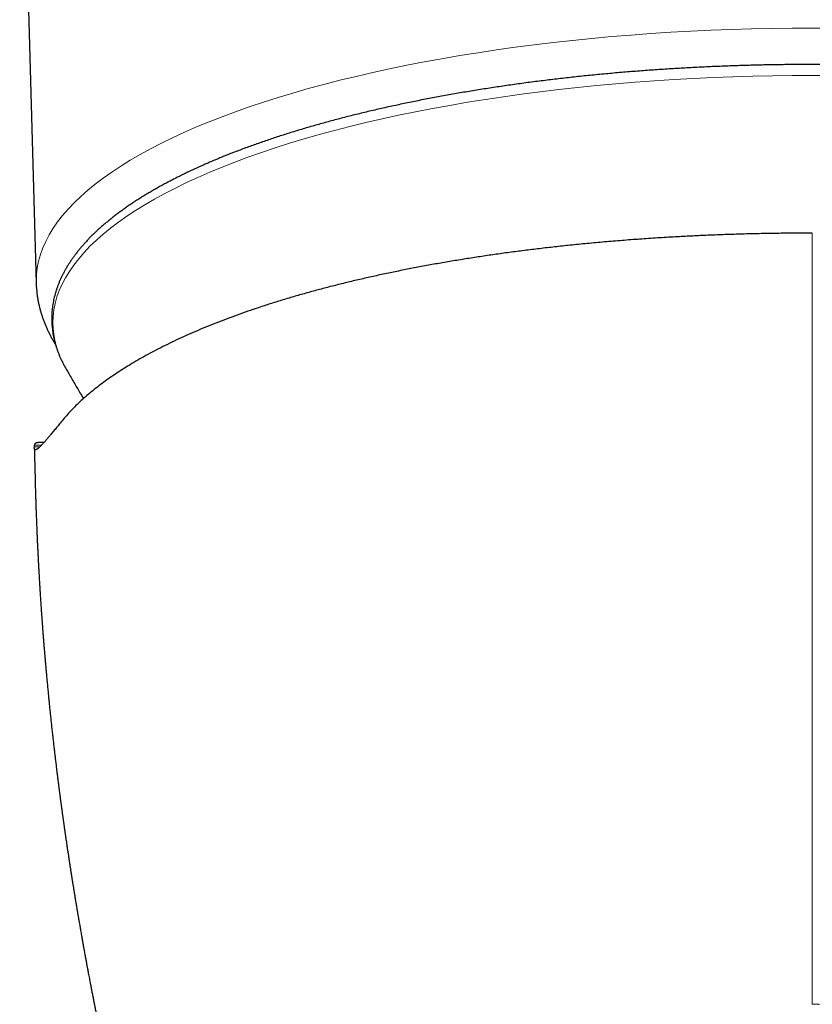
# Model space of a CAD drawing. Header units: millimetres. Extents: x 8 to 932, y 12 to 523.
# Tile 16 of 53: x 454 to 480, y 203 to 234. Entities that reach past the tile are written whole.
import ezdxf

# ---------------------------------------------------------------- set-up
doc = ezdxf.new("R2010")
doc.units = ezdxf.units.MM

msp = doc.modelspace()

# ---------------------------------------------------------------- linework, layer by layer
at = {"color": 7, "linetype": 'Continuous', "lineweight": 30}
for p, q in [((454.172, 244.649), (454.699, 225.611)), ((454.641, 220.382), (454.649, 220.435)), ((454.952, 220.528), (454.752, 220.528))]:
    msp.add_line(p, q, dxfattribs=at)
at = {"color": 252, "linetype": 'Continuous', "lineweight": 0}
for p, q in [((479.5, 226.756), (479.5, 227.21)), ((454.649, 220.435), (454.866, 220.435)), ((454.641, 220.382), (454.813, 220.382))]:
    msp.add_line(p, q, dxfattribs=at)
at = {"color": 252, "linetype": 'Continuous', "lineweight": 0, "flags": 128}
for points in [[(454.699, 225.61), (454.698, 225.684), (454.707, 225.895), (454.732, 226.106), (454.775, 226.317), (454.834, 226.528), (454.91, 226.738), (455.004, 226.947), (455.114, 227.155), (455.24, 227.363), (455.384, 227.569), (455.543, 227.774), (455.72, 227.977), (455.912, 228.179), (456.121, 228.379), (456.346, 228.577), (456.586, 228.774), (456.843, 228.968), (457.114, 229.16), (457.402, 229.35), (457.704, 229.537), (458.021, 229.721), (458.353, 229.903), (458.7, 230.082), (459.06, 230.257), (459.435, 230.43), (459.823, 230.599), (460.225, 230.765), (460.641, 230.928), (461.069, 231.087), (461.509, 231.242), (461.963, 231.393), (462.428, 231.541), (462.904, 231.684), (463.393, 231.824), (463.892, 231.959), (464.402, 232.09), (464.922, 232.216), (465.452, 232.338), (465.992, 232.456), (466.541, 232.569), (467.099, 232.677), (467.666, 232.78), (468.24, 232.878), (468.823, 232.972), (469.412, 233.06), (470.009, 233.144), (470.612, 233.222), (471.221, 233.295), (471.836, 233.363), (472.456, 233.426), (473.081, 233.483), (473.71, 233.535), (474.343, 233.582), (474.98, 233.623), (475.62, 233.659), (476.263, 233.689), (476.908, 233.714), (477.554, 233.733), (478.202, 233.747), (478.851, 233.756), (479.5, 233.758), (480.149, 233.756)], [(480.135, 232.245), (479.5, 232.248), (478.865, 232.245), (478.23, 232.237), (477.596, 232.224), (476.963, 232.205), (476.332, 232.18), (475.703, 232.151), (475.077, 232.116), (474.454, 232.075), (473.834, 232.03), (473.219, 231.979), (472.607, 231.923), (472, 231.861), (471.399, 231.795), (470.803, 231.723), (470.212, 231.647), (469.629, 231.565), (469.052, 231.478), (468.482, 231.387), (467.92, 231.29), (467.365, 231.189), (466.819, 231.084), (466.282, 230.973), (465.754, 230.858), (465.235, 230.739), (464.726, 230.615), (464.227, 230.487), (463.738, 230.355), (463.26, 230.218), (462.794, 230.078), (462.339, 229.934), (461.895, 229.786), (461.464, 229.634), (461.045, 229.478), (460.639, 229.319), (460.246, 229.157), (459.865, 228.991), (459.499, 228.822), (459.146, 228.65), (458.807, 228.475), (458.482, 228.297), (458.171, 228.117), (457.876, 227.934), (457.595, 227.748), (457.329, 227.56), (457.078, 227.37), (456.842, 227.178), (456.622, 226.984), (456.418, 226.788), (456.23, 226.591), (456.057, 226.392), (455.901, 226.191), (455.761, 225.989), (455.637, 225.787), (455.529, 225.583), (455.438, 225.378), (455.363, 225.173), (455.305, 224.967), (455.264, 224.76), (455.239, 224.553), (455.23, 224.347), (455.23, 224.347)]]:
    msp.add_lwpolyline(points, dxfattribs=at)
at = {"color": 7, "linetype": 'Continuous', "lineweight": 30, "flags": 128}
msp.add_lwpolyline([(455.62, 222.936), (455.637, 222.907), (455.637, 222.906)], dxfattribs=at)
at = {"color": 252, "linetype": 'Continuous', "lineweight": 0}
msp.add_arc((458.147, 224.394), 2.917, 180.9222, 209.9777, dxfattribs=at)
at = {"color": 7, "linetype": 'Continuous', "lineweight": 30}
for points, knots in [([(479.5, 232.594), (479.408, 232.594), (479.278, 232.594), (479.085, 232.593), (478.919, 232.592), (478.72, 232.59), (478.512, 232.588), (478.292, 232.585), (478.066, 232.581), (477.834, 232.576), (477.597, 232.57), (477.357, 232.563), (477.114, 232.556), (476.868, 232.548), (476.621, 232.538), (476.372, 232.528), (476.122, 232.517), (475.871, 232.505), (475.619, 232.492), (475.367, 232.478), (475.114, 232.464), (474.861, 232.448), (474.607, 232.431), (474.354, 232.414), (474.1, 232.395), (473.847, 232.376), (473.593, 232.355), (473.34, 232.334), (473.088, 232.312), (472.835, 232.289), (472.583, 232.265), (472.332, 232.24), (472.081, 232.214), (471.831, 232.187), (471.581, 232.159), (471.332, 232.13), (471.084, 232.101), (470.837, 232.07), (470.591, 232.039), (470.345, 232.007), (470.1, 231.973), (469.857, 231.939), (469.614, 231.904), (469.372, 231.868), (469.132, 231.832), (468.893, 231.794), (468.654, 231.755), (468.417, 231.716), (468.182, 231.676), (467.947, 231.635), (467.714, 231.593), (467.482, 231.55), (467.252, 231.506), (467.023, 231.462), (466.795, 231.416), (466.569, 231.37), (466.345, 231.323), (466.122, 231.275), (465.9, 231.227), (465.68, 231.177), (465.462, 231.127), (465.246, 231.076), (465.031, 231.024), (464.818, 230.972), (464.606, 230.918), (464.396, 230.864), (464.189, 230.809), (463.983, 230.753), (463.778, 230.697), (463.576, 230.64), (463.376, 230.582), (463.177, 230.523), (462.981, 230.464), (462.786, 230.403), (462.594, 230.343), (462.403, 230.281), (462.215, 230.219), (462.028, 230.156), (461.844, 230.092), (461.662, 230.028), (461.482, 229.963), (461.304, 229.897), (461.128, 229.831), (460.954, 229.764), (460.783, 229.696), (460.614, 229.628), (460.447, 229.559), (460.283, 229.489), (460.121, 229.419), (459.961, 229.349), (459.803, 229.277), (459.648, 229.205), (459.495, 229.133), (459.345, 229.059), (459.197, 228.986), (459.051, 228.911), (458.908, 228.836), (458.767, 228.761), (458.629, 228.685), (458.493, 228.608), (458.36, 228.531), (458.229, 228.454), (458.101, 228.375), (457.976, 228.297), (457.853, 228.217), (457.732, 228.138), (457.614, 228.057), (457.499, 227.976), (457.386, 227.895), (457.276, 227.813), (457.169, 227.731), (457.064, 227.648), (456.962, 227.565), (456.863, 227.481), (456.766, 227.397), (456.672, 227.312), (456.581, 227.227), (456.493, 227.142), (456.407, 227.056), (456.325, 226.969), (456.245, 226.882), (456.168, 226.795), (456.093, 226.707), (456.022, 226.619), (455.953, 226.531), (455.888, 226.442), (455.825, 226.353), (455.765, 226.263), (455.708, 226.173), (455.654, 226.083), (455.603, 225.993), (455.555, 225.902), (455.51, 225.811), (455.468, 225.72), (455.429, 225.628), (455.393, 225.537), (455.36, 225.445), (455.33, 225.352), (455.303, 225.26), (455.279, 225.168), (455.257, 225.075), (455.239, 224.982), (455.225, 224.889), (455.213, 224.796), (455.204, 224.702), (455.198, 224.609), (455.195, 224.515), (455.196, 224.421), (455.199, 224.327), (455.206, 224.233), (455.215, 224.138), (455.228, 224.044), (455.244, 223.949), (455.264, 223.854), (455.286, 223.759), (455.312, 223.664), (455.341, 223.569), (455.374, 223.474), (455.409, 223.379), (455.448, 223.284), (455.491, 223.188), (455.537, 223.093), (455.58, 223.01), (455.608, 222.958), (455.619, 222.938)], [0, 0, 0, 0, 0.006537, 0.009222, 0.013677, 0.018311, 0.023288, 0.028487, 0.03386, 0.039367, 0.044983, 0.050685, 0.056458, 0.062291, 0.068175, 0.074101, 0.080065, 0.086061, 0.092085, 0.098134, 0.104205, 0.110295, 0.116404, 0.122528, 0.128666, 0.134818, 0.140982, 0.147156, 0.15334, 0.159534, 0.165735, 0.171945, 0.178162, 0.184385, 0.190614, 0.196849, 0.20309, 0.209335, 0.215585, 0.22184, 0.228098, 0.23436, 0.240626, 0.246895, 0.253167, 0.259442, 0.26572, 0.272, 0.278283, 0.284568, 0.290855, 0.297144, 0.303435, 0.309728, 0.316023, 0.322319, 0.328617, 0.334916, 0.341216, 0.347518, 0.353821, 0.360125, 0.366431, 0.372737, 0.379044, 0.385352, 0.391661, 0.397971, 0.404282, 0.410593, 0.416905, 0.423218, 0.429531, 0.435845, 0.44216, 0.448475, 0.454791, 0.461107, 0.467424, 0.473741, 0.480059, 0.486377, 0.492696, 0.499016, 0.505335, 0.511655, 0.517976, 0.524297, 0.530619, 0.536941, 0.543263, 0.549586, 0.55591, 0.562234, 0.568558, 0.574883, 0.581208, 0.587534, 0.59386, 0.600187, 0.606514, 0.612841, 0.619169, 0.625497, 0.631825, 0.638154, 0.644483, 0.650812, 0.65714, 0.663469, 0.669797, 0.676125, 0.682452, 0.688778, 0.695103, 0.701426, 0.707747, 0.714066, 0.720382, 0.726695, 0.733004, 0.739309, 0.745609, 0.751904, 0.758192, 0.764474, 0.770749, 0.777016, 0.783274, 0.789523, 0.795763, 0.801994, 0.808214, 0.814425, 0.820626, 0.826817, 0.832999, 0.839173, 0.845339, 0.8515, 0.857655, 0.863807, 0.869958, 0.876109, 0.882263, 0.888422, 0.894589, 0.900764, 0.906953, 0.913154, 0.919372, 0.925609, 0.931866, 0.938145, 0.944449, 0.950779, 0.957136, 0.963521, 0.969935, 0.976378, 0.98285, 0.989351, 0.99588, 1, 1, 1, 1]), ([(503.381, 222.938), (503.386, 222.947), (503.408, 222.987), (503.445, 223.057), (503.49, 223.148), (503.532, 223.239), (503.571, 223.33), (503.607, 223.422), (503.64, 223.514), (503.67, 223.606), (503.697, 223.699), (503.721, 223.791), (503.743, 223.884), (503.761, 223.977), (503.775, 224.07), (503.787, 224.163), (503.796, 224.257), (503.802, 224.35), (503.805, 224.444), (503.804, 224.538), (503.801, 224.632), (503.794, 224.726), (503.785, 224.82), (503.772, 224.915), (503.756, 225.01), (503.736, 225.104), (503.714, 225.199), (503.688, 225.294), (503.659, 225.389), (503.626, 225.484), (503.591, 225.58), (503.552, 225.675), (503.509, 225.77), (503.463, 225.866), (503.414, 225.961), (503.361, 226.056), (503.305, 226.151), (503.246, 226.246), (503.183, 226.341), (503.117, 226.435), (503.047, 226.53), (502.974, 226.624), (502.898, 226.718), (502.818, 226.811), (502.735, 226.904), (502.649, 226.997), (502.559, 227.089), (502.466, 227.181), (502.37, 227.273), (502.271, 227.364), (502.168, 227.454), (502.063, 227.544), (501.954, 227.634), (501.842, 227.723), (501.727, 227.811), (501.609, 227.899), (501.488, 227.986), (501.364, 228.072), (501.237, 228.158), (501.107, 228.244), (500.974, 228.328), (500.838, 228.412), (500.7, 228.496), (500.558, 228.579), (500.414, 228.661), (500.267, 228.742), (500.117, 228.823), (499.964, 228.903), (499.809, 228.983), (499.651, 229.061), (499.49, 229.14), (499.327, 229.217), (499.161, 229.294), (498.992, 229.369), (498.821, 229.445), (498.647, 229.519), (498.471, 229.593), (498.292, 229.666), (498.111, 229.738), (497.927, 229.81), (497.741, 229.88), (497.552, 229.95), (497.361, 230.02), (497.168, 230.088), (496.972, 230.156), (496.774, 230.223), (496.574, 230.289), (496.371, 230.354), (496.166, 230.418), (495.959, 230.482), (495.75, 230.545), (495.539, 230.607), (495.325, 230.668), (495.109, 230.728), (494.892, 230.788), (494.672, 230.846), (494.45, 230.904), (494.226, 230.961), (494, 231.017), (493.772, 231.072), (493.542, 231.126), (493.311, 231.179), (493.077, 231.232), (492.842, 231.283), (492.604, 231.334), (492.365, 231.384), (492.125, 231.433), (491.882, 231.48), (491.638, 231.527), (491.392, 231.573), (491.144, 231.618), (490.895, 231.663), (490.644, 231.706), (490.391, 231.748), (490.137, 231.789), (489.881, 231.83), (489.624, 231.869), (489.366, 231.907), (489.105, 231.945), (488.844, 231.981), (488.581, 232.016), (488.316, 232.051), (488.05, 232.084), (487.783, 232.117), (487.514, 232.148), (487.244, 232.179), (486.973, 232.208), (486.7, 232.236), (486.426, 232.264), (486.15, 232.29), (485.873, 232.315), (485.605, 232.339), (485.335, 232.361), (485.074, 232.382), (484.812, 232.402), (484.559, 232.42), (484.306, 232.437), (484.052, 232.453), (483.798, 232.469), (483.543, 232.483), (483.288, 232.497), (483.033, 232.51), (482.777, 232.522), (482.522, 232.533), (482.266, 232.543), (482.01, 232.552), (481.755, 232.56), (481.5, 232.568), (481.245, 232.574), (480.992, 232.58), (480.742, 232.584), (480.496, 232.588), (480.261, 232.591), (480.056, 232.592), (479.874, 232.594), (479.696, 232.594), (479.57, 232.594), (479.5, 232.594)], [0, 0, 0, 0, 0.001932, 0.008162, 0.014383, 0.020593, 0.026794, 0.032985, 0.039167, 0.045341, 0.051507, 0.057667, 0.063823, 0.069975, 0.076126, 0.082277, 0.088431, 0.09459, 0.100756, 0.106932, 0.11312, 0.119321, 0.125539, 0.131776, 0.138033, 0.144312, 0.150616, 0.156946, 0.163302, 0.169687, 0.176101, 0.182544, 0.189016, 0.195517, 0.202046, 0.208602, 0.215185, 0.221793, 0.228424, 0.235077, 0.24175, 0.248441, 0.25515, 0.261872, 0.268608, 0.275355, 0.282112, 0.288877, 0.295648, 0.302425, 0.309207, 0.315991, 0.322778, 0.329566, 0.336354, 0.343143, 0.349931, 0.356717, 0.363502, 0.370284, 0.377064, 0.383842, 0.390617, 0.397389, 0.404158, 0.410923, 0.417686, 0.424445, 0.431201, 0.437953, 0.444703, 0.451449, 0.458192, 0.464932, 0.471669, 0.478402, 0.485133, 0.491861, 0.498587, 0.505309, 0.512029, 0.518747, 0.525462, 0.532175, 0.538886, 0.545595, 0.552301, 0.559006, 0.565709, 0.572411, 0.579111, 0.58581, 0.592507, 0.599203, 0.605898, 0.612592, 0.619285, 0.625978, 0.63267, 0.639361, 0.646053, 0.652744, 0.659434, 0.666125, 0.672817, 0.679508, 0.686201, 0.692893, 0.699587, 0.706282, 0.712978, 0.719676, 0.726375, 0.733076, 0.739779, 0.746485, 0.753193, 0.759904, 0.766619, 0.773337, 0.780059, 0.786786, 0.793517, 0.800253, 0.806996, 0.813744, 0.8205, 0.827264, 0.834036, 0.840818, 0.84761, 0.854414, 0.860533, 0.867345, 0.873461, 0.879577, 0.885691, 0.891803, 0.897913, 0.904021, 0.910126, 0.916228, 0.922326, 0.928419, 0.934506, 0.940585, 0.946653, 0.952706, 0.958738, 0.964737, 0.970682, 0.976527, 0.982157, 0.987382, 0.991077, 0.995011, 1, 1, 1, 1]), ([(479.5, 227.21), (479.487, 227.21), (479.453, 227.21), (479.386, 227.21), (479.3, 227.21), (479.202, 227.21), (479.105, 227.209), (479.008, 227.209), (478.911, 227.208), (478.744, 227.207), (478.509, 227.204), (478.125, 227.199), (477.662, 227.19), (477.141, 227.176), (476.64, 227.159), (476.158, 227.14), (475.676, 227.118), (475.163, 227.092), (474.621, 227.06), (474.053, 227.022), (473.49, 226.98), (472.931, 226.934), (472.376, 226.884), (471.843, 226.832), (471.332, 226.777), (470.843, 226.721), (470.358, 226.662), (469.878, 226.6), (469.405, 226.535), (468.939, 226.467), (468.481, 226.396), (468.025, 226.322), (467.571, 226.244), (467.118, 226.163), (466.669, 226.078), (466.225, 225.989), (465.788, 225.898), (465.358, 225.804), (464.934, 225.707), (464.517, 225.607), (464.108, 225.504), (463.706, 225.398), (463.312, 225.29), (462.924, 225.179), (462.545, 225.066), (462.176, 224.951), (461.815, 224.833), (461.462, 224.714), (461.115, 224.591), (460.774, 224.465), (460.439, 224.336), (460.113, 224.205), (459.795, 224.072), (459.485, 223.936), (459.184, 223.798), (458.892, 223.658), (458.609, 223.516), (458.337, 223.373), (458.074, 223.228), (457.82, 223.082), (457.576, 222.934), (457.343, 222.786), (457.12, 222.636), (456.907, 222.486), (456.701, 222.333), (456.504, 222.177), (456.316, 222.02), (456.137, 221.861), (455.969, 221.702), (455.811, 221.541), (455.662, 221.379), (455.571, 221.27), (455.525, 221.215)], [0, 0, 0, 0, 0.001162, 0.00317, 0.006158, 0.009146, 0.012135, 0.015124, 0.018111, 0.021088, 0.030448, 0.039811, 0.056507, 0.07316, 0.088029, 0.102904, 0.117861, 0.132913, 0.150769, 0.168569, 0.18632, 0.204032, 0.221715, 0.239377, 0.255326, 0.271244, 0.287138, 0.303014, 0.318881, 0.334462, 0.350047, 0.365643, 0.381352, 0.39735, 0.41332, 0.429269, 0.445206, 0.461136, 0.477068, 0.49301, 0.508848, 0.524684, 0.540525, 0.556378, 0.572252, 0.587868, 0.603517, 0.619206, 0.634828, 0.650755, 0.666676, 0.682599, 0.698531, 0.714479, 0.73045, 0.746451, 0.762333, 0.778207, 0.794078, 0.809953, 0.825841, 0.841462, 0.857107, 0.872783, 0.888418, 0.904355, 0.920281, 0.936205, 0.952132, 0.968069, 0.984023, 1, 1, 1, 1]), ([(454.699, 225.61), (454.701, 225.577), (454.703, 225.508), (454.711, 225.405), (454.721, 225.3), (454.735, 225.195), (454.752, 225.09), (454.772, 224.985), (454.795, 224.88), (454.822, 224.775), (454.852, 224.669), (454.885, 224.564), (454.921, 224.459), (454.961, 224.354), (455.005, 224.249), (455.051, 224.143), (455.101, 224.038), (455.155, 223.933), (455.212, 223.828), (455.266, 223.734), (455.302, 223.676), (455.316, 223.653)], [0, 0, 0, 0, 0.0494, 0.100705, 0.152152, 0.203773, 0.255603, 0.307673, 0.360015, 0.41266, 0.465638, 0.518976, 0.572701, 0.626836, 0.681403, 0.73642, 0.791902, 0.847862, 0.904306, 0.961239, 1, 1, 1, 1]), ([(455.638, 222.906), (455.665, 222.858), (455.754, 222.702), (455.907, 222.438), (456.071, 222.159), (456.174, 221.989), (456.212, 221.926)], [0, 0, 0, 0, 0.144225, 0.475205, 0.805962, 1, 1, 1, 1]), ([(455.525, 221.215), (455.491, 221.172), (455.421, 221.087), (455.324, 220.969), (455.234, 220.859), (455.15, 220.758), (455.073, 220.667), (455.003, 220.585), (454.939, 220.513), (454.881, 220.451), (454.84, 220.408), (454.81, 220.379), (454.79, 220.36), (454.772, 220.344), (454.754, 220.33), (454.738, 220.317), (454.72, 220.305), (454.702, 220.295), (454.684, 220.289), (454.667, 220.288), (454.653, 220.295), (454.643, 220.313), (454.639, 220.341), (454.64, 220.368), (454.641, 220.382)], [0, 0, 0, 0, 0.055431, 0.111022, 0.166787, 0.222742, 0.278902, 0.334272, 0.389867, 0.445702, 0.501789, 0.527129, 0.552541, 0.578024, 0.60358, 0.62921, 0.654916, 0.695465, 0.736208, 0.777148, 0.832294, 0.887811, 0.94371, 1, 1, 1, 1]), ([(454.649, 220.435), (454.652, 220.445), (454.658, 220.466), (454.671, 220.489), (454.687, 220.508), (454.707, 220.52), (454.728, 220.527), (454.745, 220.528), (454.752, 220.528)], [0, 0, 0, 0, 0.174294, 0.347058, 0.518314, 0.688085, 0.856393, 1, 1, 1, 1]), ([(454.639, 220.349), (454.64, 220.346), (454.641, 220.3), (454.643, 220.215), (454.646, 220.097), (454.65, 219.958), (454.654, 219.796), (454.659, 219.591), (454.665, 219.364), (454.67, 219.172), (454.673, 219.038), (454.676, 218.965), (454.677, 218.898), (454.679, 218.839), (454.681, 218.789), (454.682, 218.748), (454.683, 218.715), (454.684, 218.685), (454.685, 218.655), (454.686, 218.618), (454.688, 218.572), (454.689, 218.518), (454.691, 218.46), (454.693, 218.399), (454.696, 218.337), (454.7, 218.21), (454.707, 218.017), (454.715, 217.829), (454.72, 217.712), (454.721, 217.668), (454.723, 217.63), (454.724, 217.602), (454.725, 217.579), (454.726, 217.559), (454.727, 217.536), (454.729, 217.503), (454.731, 217.458), (454.733, 217.399), (454.736, 217.33), (454.74, 217.256), (454.743, 217.179), (454.747, 217.105), (454.751, 217.032), (454.754, 216.961), (454.758, 216.89), (454.761, 216.821), (454.764, 216.761), (454.767, 216.713), (454.769, 216.679), (454.77, 216.652), (454.771, 216.63), (454.773, 216.607), (454.774, 216.575), (454.777, 216.532), (454.78, 216.477), (454.783, 216.41), (454.787, 216.338), (454.792, 216.265), (454.796, 216.194), (454.8, 216.119), (454.805, 216.041), (454.81, 215.962), (454.814, 215.888), (454.818, 215.828), (454.821, 215.781), (454.823, 215.742), (454.826, 215.701), (454.829, 215.646), (454.834, 215.577), (454.839, 215.497), (454.844, 215.417), (454.85, 215.337), (454.855, 215.255), (454.86, 215.179), (454.865, 215.11), (454.869, 215.05), (454.873, 214.995), (454.877, 214.951), (454.879, 214.919), (454.88, 214.899), (454.882, 214.882), (454.883, 214.858), (454.886, 214.823), (454.889, 214.774), (454.894, 214.714), (454.899, 214.644), (454.904, 214.58), (454.908, 214.525), (454.911, 214.481), (454.915, 214.435), (454.919, 214.386), (454.923, 214.336), (454.927, 214.284), (454.931, 214.234), (454.934, 214.19), (454.937, 214.155), (454.939, 214.127), (454.941, 214.1), (454.944, 214.073), (454.946, 214.045), (454.95, 213.999), (454.955, 213.935), (454.961, 213.862), (454.966, 213.796), (454.971, 213.739), (454.976, 213.678), (454.982, 213.615), (454.987, 213.552), (454.992, 213.496), (454.996, 213.453), (454.999, 213.42), (455.001, 213.393), (455.003, 213.369), (455.006, 213.342), (455.009, 213.309), (455.012, 213.269), (455.018, 213.208), (455.025, 213.132), (455.033, 213.043), (455.042, 212.947), (455.051, 212.849), (455.063, 212.72), (455.077, 212.576), (455.092, 212.418), (455.106, 212.279), (455.12, 212.144), (455.134, 212.002), (455.148, 211.869), (455.159, 211.762), (455.168, 211.682), (455.176, 211.603), (455.185, 211.521), (455.194, 211.436), (455.204, 211.349), (455.213, 211.264), (455.222, 211.183), (455.23, 211.107), (455.239, 211.032), (455.248, 210.956), (455.257, 210.876), (455.266, 210.796), (455.275, 210.715), (455.284, 210.637), (455.293, 210.564), (455.301, 210.493), (455.31, 210.422), (455.319, 210.348), (455.328, 210.271), (455.338, 210.192), (455.346, 210.123), (455.353, 210.067), (455.358, 210.023), (455.364, 209.98), (455.37, 209.933), (455.376, 209.878), (455.384, 209.819), (455.391, 209.761), (455.398, 209.706), (455.405, 209.655), (455.411, 209.607), (455.416, 209.563), (455.422, 209.524), (455.426, 209.489), (455.431, 209.454), (455.436, 209.415), (455.441, 209.371), (455.447, 209.325), (455.453, 209.281), (455.46, 209.231), (455.467, 209.177), (455.474, 209.12), (455.481, 209.07), (455.487, 209.028), (455.491, 208.994), (455.496, 208.962), (455.5, 208.929), (455.505, 208.89), (455.512, 208.843), (455.519, 208.791), (455.526, 208.736), (455.534, 208.681), (455.541, 208.628), (455.547, 208.583), (455.553, 208.545), (455.557, 208.51), (455.563, 208.472), (455.569, 208.428), (455.575, 208.381), (455.583, 208.332), (455.59, 208.278), (455.598, 208.219), (455.607, 208.158), (455.615, 208.1), (455.623, 208.049), (455.63, 208.002), (455.637, 207.948), (455.647, 207.885), (455.658, 207.808), (455.67, 207.725), (455.682, 207.643), (455.694, 207.566), (455.704, 207.499), (455.712, 207.441), (455.72, 207.389), (455.727, 207.344), (455.733, 207.305), (455.738, 207.269), (455.744, 207.229), (455.751, 207.188), (455.757, 207.144), (455.764, 207.1), (455.771, 207.052), (455.779, 207.001), (455.787, 206.951), (455.794, 206.905), (455.802, 206.857), (455.81, 206.803), (455.82, 206.738), (455.833, 206.658), (455.848, 206.564), (455.865, 206.456), (455.882, 206.348), (455.897, 206.257), (455.909, 206.187), (455.917, 206.135), (455.925, 206.085), (455.934, 206.031), (455.944, 205.971), (455.955, 205.903), (455.967, 205.832), (455.979, 205.761), (455.99, 205.691), (456.004, 205.609), (456.02, 205.514), (456.038, 205.408), (456.056, 205.303), (456.073, 205.205), (456.088, 205.121), (456.1, 205.049), (456.112, 204.978), (456.126, 204.901), (456.14, 204.823), (456.153, 204.748), (456.165, 204.678), (456.177, 204.613), (456.188, 204.553), (456.198, 204.493), (456.21, 204.428), (456.222, 204.36), (456.235, 204.288), (456.248, 204.215), (456.262, 204.141), (456.275, 204.069), (456.287, 204.002), (456.298, 203.943), (456.308, 203.889), (456.317, 203.84), (456.326, 203.795), (456.333, 203.756), (456.341, 203.71), (456.352, 203.652), (456.366, 203.577), (456.382, 203.496), (456.398, 203.409), (456.414, 203.326), (456.428, 203.25), (456.441, 203.183), (456.453, 203.12), (456.465, 203.06), (456.476, 203), (456.488, 202.937), (456.501, 202.87), (456.515, 202.802), (456.528, 202.733), (456.541, 202.666), (456.555, 202.597), (456.568, 202.529), (456.581, 202.463), (456.594, 202.4), (456.607, 202.336), (456.62, 202.269), (456.635, 202.194), (456.65, 202.119), (456.665, 202.043), (456.68, 201.972), (456.693, 201.904), (456.706, 201.843), (456.717, 201.787), (456.728, 201.735), (456.738, 201.687), (456.747, 201.641), (456.757, 201.594), (456.767, 201.547), (456.776, 201.499), (456.787, 201.449), (456.798, 201.395), (456.809, 201.34), (456.82, 201.287), (456.831, 201.234), (456.843, 201.176), (456.857, 201.113), (456.87, 201.049), (456.883, 200.99), (456.897, 200.924), (456.913, 200.849), (456.932, 200.758), (456.951, 200.666), (456.968, 200.587), (456.982, 200.523), (456.992, 200.474), (457.002, 200.428), (457.01, 200.391), (457.017, 200.362), (457.023, 200.333), (457.03, 200.299), (457.044, 200.238), (457.061, 200.158), (457.083, 200.058), (457.103, 199.967), (457.123, 199.875), (457.141, 199.79), (457.159, 199.713), (457.173, 199.646), (457.187, 199.584), (457.201, 199.52), (457.216, 199.454), (457.231, 199.389), (457.244, 199.329), (457.257, 199.273), (457.269, 199.217), (457.281, 199.163), (457.293, 199.113), (457.303, 199.068), (457.312, 199.027), (457.321, 198.986), (457.332, 198.937), (457.346, 198.878), (457.361, 198.812), (457.376, 198.746), (457.391, 198.681), (457.406, 198.613), (457.422, 198.543), (457.438, 198.477), (457.45, 198.423), (457.46, 198.381), (457.468, 198.346), (457.476, 198.311), (457.483, 198.278), (457.491, 198.247), (457.498, 198.214), (457.507, 198.175), (457.516, 198.136), (457.529, 198.082), (457.546, 198.011), (457.566, 197.925), (457.585, 197.843), (457.602, 197.769), (457.618, 197.704), (457.633, 197.637), (457.649, 197.569), (457.666, 197.498), (457.682, 197.432), (457.695, 197.375), (457.707, 197.327), (457.716, 197.287), (457.725, 197.25), (457.734, 197.212), (457.744, 197.171), (457.754, 197.128), (457.764, 197.086), (457.774, 197.045), (457.784, 197.003), (457.795, 196.956), (457.807, 196.908), (457.818, 196.862), (457.829, 196.817), (457.84, 196.77), (457.851, 196.723), (457.862, 196.678), (457.873, 196.633), (457.884, 196.587), (457.895, 196.541), (457.906, 196.497), (457.916, 196.457), (457.925, 196.418), (457.935, 196.379), (457.944, 196.341), (457.952, 196.308), (457.96, 196.275), (457.969, 196.239), (457.978, 196.201), (457.987, 196.165), (457.995, 196.133), (458.003, 196.101), (458.012, 196.065), (458.021, 196.028), (458.028, 195.996), (458.035, 195.969), (458.042, 195.939), (458.051, 195.904), (458.06, 195.866), (458.069, 195.832), (458.077, 195.799), (458.087, 195.758), (458.099, 195.709), (458.112, 195.657), (458.124, 195.608), (458.135, 195.562), (458.147, 195.515), (458.159, 195.464), (458.174, 195.407), (458.188, 195.35), (458.201, 195.296), (458.215, 195.24), (458.229, 195.185), (458.241, 195.134), (458.253, 195.087), (458.265, 195.04), (458.277, 194.993), (458.288, 194.949), (458.299, 194.904), (458.31, 194.861), (458.32, 194.82), (458.329, 194.783), (458.339, 194.744), (458.349, 194.705), (458.358, 194.667), (458.367, 194.632), (458.375, 194.599), (458.384, 194.565), (458.396, 194.517), (458.409, 194.465), (458.425, 194.402), (458.441, 194.339), (458.457, 194.274), (458.472, 194.214), (458.487, 194.155), (458.5, 194.106), (458.509, 194.068), (458.516, 194.041), (458.524, 194.011), (458.532, 193.978), (458.54, 193.948), (458.546, 193.922), (458.552, 193.901), (458.557, 193.878), (458.565, 193.847), (458.574, 193.812), (458.583, 193.776), (458.592, 193.744), (458.601, 193.708), (458.61, 193.671), (458.62, 193.633), (458.628, 193.601), (458.635, 193.572), (458.641, 193.548), (458.648, 193.523), (458.655, 193.493), (458.665, 193.455), (458.675, 193.414), (458.685, 193.375), (458.694, 193.343), (458.704, 193.303), (458.716, 193.255), (458.729, 193.203), (458.744, 193.146), (458.759, 193.088), (458.774, 193.029), (458.787, 192.977), (458.801, 192.924), (458.813, 192.875), (458.825, 192.828), (458.837, 192.781), (458.85, 192.729), (458.864, 192.678), (458.875, 192.635), (458.884, 192.598), (458.895, 192.556), (458.906, 192.512), (458.917, 192.468), (458.928, 192.426), (458.939, 192.383), (458.95, 192.341), (458.959, 192.305), (458.969, 192.269), (458.98, 192.223), (458.992, 192.177), (459.003, 192.135), (459.011, 192.105), (459.018, 192.078), (459.025, 192.049), (459.034, 192.016), (459.041, 191.986), (459.048, 191.962), (459.053, 191.939), (459.06, 191.915), (459.067, 191.887), (459.075, 191.856), (459.083, 191.823), (459.092, 191.791), (459.099, 191.762), (459.105, 191.739), (459.111, 191.717), (459.117, 191.691), (459.125, 191.662), (459.133, 191.631), (459.14, 191.602), (459.147, 191.576), (459.156, 191.543), (459.167, 191.499), (459.18, 191.447), (459.194, 191.395), (459.208, 191.339), (459.222, 191.285), (459.235, 191.236), (459.245, 191.197), (459.255, 191.158), (459.264, 191.121), (459.273, 191.087), (459.28, 191.062), (459.285, 191.042), (459.29, 191.023), (459.296, 190.998), (459.305, 190.965), (459.315, 190.927), (459.324, 190.892), (459.331, 190.862), (459.339, 190.834), (459.347, 190.804), (459.364, 190.736), (459.391, 190.632), (459.428, 190.489), (459.466, 190.345), (459.502, 190.205), (459.526, 190.115), (459.537, 190.074)], [0, 0, 0, 0, 0.000393, 0.004711, 0.008682, 0.012632, 0.018935, 0.025352, 0.033687, 0.04221, 0.044913, 0.047431, 0.049702, 0.051726, 0.053503, 0.054796, 0.055917, 0.056867, 0.057777, 0.059009, 0.060584, 0.062384, 0.064407, 0.066456, 0.068521, 0.070604, 0.079188, 0.087755, 0.089426, 0.090941, 0.092181, 0.093146, 0.093835, 0.094401, 0.095162, 0.096126, 0.097728, 0.099693, 0.102019, 0.104582, 0.107135, 0.109672, 0.112049, 0.114412, 0.116761, 0.119096, 0.121369, 0.122751, 0.123893, 0.124796, 0.125461, 0.126051, 0.127134, 0.128572, 0.130367, 0.132685, 0.13518, 0.137611, 0.139977, 0.142279, 0.145065, 0.147751, 0.150241, 0.152359, 0.153761, 0.154944, 0.156257, 0.157856, 0.160468, 0.163145, 0.165794, 0.16842, 0.171137, 0.174002, 0.175973, 0.178009, 0.17996, 0.181505, 0.182425, 0.183086, 0.183563, 0.184121, 0.185409, 0.187049, 0.189041, 0.191381, 0.194018, 0.195415, 0.196881, 0.198415, 0.200017, 0.201687, 0.203425, 0.20519, 0.206686, 0.207804, 0.208659, 0.20951, 0.210412, 0.211365, 0.212369, 0.214937, 0.217777, 0.219593, 0.221503, 0.223507, 0.225604, 0.227792, 0.229805, 0.231085, 0.232168, 0.233054, 0.233758, 0.234592, 0.235685, 0.237036, 0.238583, 0.241717, 0.244654, 0.247391, 0.251311, 0.254381, 0.260129, 0.265622, 0.270116, 0.273917, 0.279053, 0.284225, 0.287055, 0.289691, 0.292205, 0.294893, 0.29776, 0.300697, 0.303514, 0.306196, 0.308654, 0.311051, 0.313629, 0.316244, 0.318913, 0.321629, 0.324227, 0.326617, 0.32891, 0.331219, 0.33367, 0.336216, 0.338847, 0.341436, 0.343042, 0.344433, 0.345747, 0.347306, 0.349122, 0.351154, 0.353148, 0.354905, 0.356594, 0.358207, 0.359651, 0.360902, 0.362052, 0.363102, 0.364384, 0.365896, 0.36744, 0.368912, 0.370314, 0.372371, 0.374251, 0.37594, 0.377258, 0.378397, 0.379356, 0.380354, 0.381657, 0.383257, 0.384992, 0.386786, 0.38864, 0.390485, 0.391988, 0.393106, 0.394193, 0.39545, 0.396885, 0.398516, 0.400056, 0.401806, 0.403765, 0.405898, 0.407834, 0.409477, 0.410974, 0.412448, 0.414742, 0.417236, 0.419992, 0.422952, 0.425376, 0.427566, 0.429496, 0.431176, 0.432655, 0.433922, 0.43501, 0.436244, 0.437794, 0.439108, 0.440553, 0.442128, 0.443833, 0.44557, 0.447068, 0.448309, 0.450283, 0.452403, 0.454728, 0.458132, 0.461718, 0.465328, 0.468785, 0.470644, 0.472245, 0.473838, 0.475566, 0.477524, 0.479732, 0.482274, 0.484516, 0.486756, 0.489142, 0.492592, 0.49605, 0.49955, 0.502916, 0.505715, 0.507732, 0.510006, 0.512644, 0.515295, 0.517696, 0.519988, 0.522211, 0.524054, 0.525918, 0.528077, 0.530366, 0.532681, 0.535043, 0.537575, 0.539914, 0.54208, 0.544181, 0.545704, 0.547405, 0.548917, 0.550139, 0.55123, 0.553402, 0.555856, 0.558553, 0.561415, 0.564326, 0.566685, 0.568866, 0.570912, 0.572867, 0.574758, 0.576768, 0.579005, 0.581307, 0.583506, 0.5857, 0.587896, 0.590272, 0.592364, 0.594345, 0.596411, 0.598613, 0.600984, 0.603676, 0.606016, 0.608436, 0.610633, 0.612603, 0.61442, 0.6161, 0.617695, 0.619102, 0.620663, 0.62225, 0.623748, 0.625338, 0.627156, 0.629052, 0.630714, 0.632339, 0.634222, 0.636336, 0.638565, 0.640496, 0.642092, 0.64503, 0.647865, 0.650965, 0.654053, 0.655541, 0.657216, 0.658836, 0.660069, 0.660821, 0.66174, 0.662885, 0.66416, 0.667715, 0.670724, 0.67386, 0.676648, 0.67971, 0.682189, 0.684219, 0.686245, 0.688292, 0.690434, 0.692707, 0.694674, 0.696338, 0.698211, 0.700103, 0.701703, 0.703081, 0.704442, 0.705796, 0.707107, 0.709192, 0.711637, 0.713504, 0.715669, 0.718019, 0.720142, 0.722576, 0.724465, 0.725449, 0.726646, 0.727885, 0.728937, 0.729839, 0.730914, 0.732253, 0.733591, 0.734782, 0.737551, 0.740534, 0.743274, 0.745539, 0.747814, 0.749697, 0.752079, 0.754511, 0.756667, 0.7586, 0.760027, 0.761405, 0.762552, 0.76371, 0.765101, 0.766539, 0.767979, 0.769249, 0.770527, 0.772119, 0.773868, 0.775258, 0.776646, 0.778301, 0.779868, 0.781283, 0.782761, 0.784278, 0.785821, 0.787289, 0.788616, 0.789782, 0.791143, 0.792441, 0.793481, 0.794471, 0.795669, 0.79703, 0.79822, 0.799178, 0.800165, 0.801405, 0.802778, 0.803825, 0.804535, 0.805445, 0.806731, 0.808058, 0.809165, 0.810121, 0.811278, 0.813232, 0.814919, 0.816458, 0.818061, 0.819465, 0.821131, 0.8231, 0.825091, 0.826798, 0.828467, 0.830627, 0.832208, 0.833524, 0.835246, 0.836882, 0.838179, 0.839662, 0.841304, 0.842454, 0.843724, 0.84499, 0.846297, 0.847585, 0.848771, 0.849799, 0.850859, 0.852159, 0.854534, 0.856057, 0.858449, 0.860737, 0.86256, 0.864408, 0.866601, 0.867394, 0.868249, 0.869254, 0.870406, 0.871488, 0.872326, 0.872943, 0.873621, 0.874538, 0.876046, 0.877136, 0.878119, 0.879302, 0.880697, 0.881828, 0.883013, 0.883976, 0.884683, 0.885422, 0.886446, 0.887699, 0.889242, 0.890495, 0.891568, 0.892514, 0.894469, 0.896328, 0.897799, 0.90012, 0.902129, 0.903704, 0.905308, 0.907424, 0.90869, 0.910026, 0.912078, 0.913871, 0.915206, 0.916336, 0.91759, 0.919412, 0.920809, 0.921983, 0.923685, 0.92513, 0.926111, 0.92731, 0.928814, 0.930665, 0.931984, 0.932958, 0.933703, 0.93468, 0.935902, 0.936938, 0.93768, 0.938347, 0.939183, 0.940105, 0.941131, 0.942237, 0.943401, 0.944374, 0.945085, 0.945744, 0.946562, 0.947586, 0.948681, 0.949645, 0.950476, 0.951212, 0.953011, 0.954808, 0.956377, 0.958183, 0.960317, 0.961799, 0.962981, 0.964183, 0.965672, 0.966671, 0.967499, 0.968149, 0.968667, 0.96937, 0.970619, 0.971988, 0.973116, 0.974028, 0.974952, 0.97594, 0.976996, 0.981692, 0.986205, 0.99112, 0.995917, 1, 1, 1, 1])]:
    msp.add_open_spline(points, degree=3, knots=knots, dxfattribs=at)
at = {"color": 252, "linetype": 'Continuous', "lineweight": 0}
for points, knots in [([(479.5, 202.584), (479.5, 202.97), (479.5, 203.741), (479.5, 204.895), (479.5, 206.047), (479.5, 207.198), (479.5, 208.346), (479.5, 209.47), (479.5, 210.57), (479.5, 211.645), (479.5, 212.718), (479.5, 213.789), (479.5, 214.878), (479.5, 215.986), (479.5, 217.112), (479.5, 218.234), (479.5, 219.353), (479.5, 220.468), (479.5, 221.557), (479.5, 222.622), (479.5, 223.662), (479.5, 224.698), (479.5, 225.73), (479.5, 226.414), (479.5, 226.756)], [0, 0, 0, 0, 0.0466667, 0.0933333, 0.14, 0.1866667, 0.2333334, 0.2800001, 0.3240001, 0.3680002, 0.4120001, 0.4560001, 0.5, 0.5466666, 0.5933331, 0.6399998, 0.6866664, 0.7333331, 0.7799998, 0.8239998, 0.8679999, 0.9119999, 0.956, 1, 1, 1, 1]), ([(479.5, 202.584), (479.64, 202.584), (479.926, 202.583), (480.366, 202.58), (480.824, 202.577), (481.302, 202.571), (481.792, 202.564), (482.278, 202.555), (482.722, 202.545), (483.121, 202.535), (483.485, 202.524), (483.848, 202.512), (484.208, 202.498), (484.557, 202.482), (484.893, 202.465), (485.244, 202.445), (485.625, 202.42), (486.044, 202.388), (486.483, 202.35), (486.926, 202.306), (487.349, 202.257), (487.734, 202.207), (488.094, 202.156), (488.448, 202.101), (488.728, 202.053), (488.932, 202.016), (489.058, 201.992), (489.184, 201.968), (489.312, 201.943), (489.44, 201.917), (489.569, 201.89), (489.798, 201.841), (490.129, 201.765), (490.561, 201.657), (490.959, 201.549), (491.224, 201.47), (491.356, 201.43), (491.393, 201.418), (491.43, 201.407), (491.466, 201.395), (491.503, 201.384), (491.543, 201.371), (491.653, 201.336), (491.827, 201.278), (492.055, 201.199), (492.289, 201.113), (492.525, 201.023), (492.76, 200.929), (492.974, 200.839), (493.167, 200.754), (493.34, 200.675), (493.493, 200.602), (493.628, 200.537), (493.745, 200.478), (493.841, 200.429), (493.919, 200.389), (493.979, 200.357), (494.019, 200.335), (494.052, 200.317), (494.084, 200.3), (494.126, 200.277), (494.169, 200.253), (494.213, 200.229), (494.256, 200.204), (494.377, 200.135), (494.577, 200.017), (494.839, 199.851), (495.094, 199.68), (495.338, 199.505), (495.577, 199.323), (495.818, 199.129), (496.054, 198.925), (496.284, 198.712), (496.495, 198.503), (496.688, 198.298), (496.865, 198.098), (497.047, 197.879), (497.236, 197.634), (497.433, 197.356), (497.622, 197.062), (497.802, 196.754), (497.956, 196.462), (498.087, 196.188), (498.197, 195.934), (498.313, 195.645), (498.391, 195.423), (498.44, 195.273), (498.455, 195.225), (498.47, 195.177), (498.485, 195.129), (498.5, 195.08), (498.549, 194.914), (498.625, 194.627), (498.713, 194.218), (498.783, 193.806), (498.833, 193.406), (498.866, 193.02), (498.883, 192.663), (498.888, 192.38), (498.887, 192.216), (498.886, 192.154), (498.886, 192.135), (498.886, 192.116), (498.885, 192.097), (498.885, 192.078), (498.883, 191.992), (498.878, 191.845), (498.868, 191.642), (498.855, 191.453), (498.842, 191.279), (498.829, 191.12), (498.817, 190.994), (498.808, 190.895), (498.802, 190.823), (498.795, 190.755), (498.789, 190.692), (498.784, 190.635), (498.777, 190.566), (498.769, 190.484), (498.755, 190.333), (498.736, 190.132), (498.712, 189.885), (498.694, 189.698), (498.681, 189.567), (498.673, 189.49), (498.665, 189.414), (498.658, 189.339), (498.65, 189.266), (498.643, 189.193), (498.624, 189.007), (498.593, 188.711), (498.561, 188.414), (498.541, 188.229), (498.533, 188.152), (498.524, 188.075), (498.516, 187.998), (498.507, 187.922), (498.499, 187.846), (498.49, 187.771), (498.479, 187.67), (498.465, 187.54), (498.446, 187.376), (498.426, 187.198), (498.409, 187.057), (498.397, 186.955), (498.389, 186.886), (498.38, 186.81), (498.37, 186.727), (498.361, 186.652), (498.352, 186.584), (498.345, 186.521), (498.337, 186.464), (498.331, 186.412), (498.326, 186.373), (498.323, 186.345), (498.32, 186.326), (498.319, 186.313), (498.318, 186.306), (498.317, 186.304)], [0, 0, 0, 0, 0.010114, 0.020694, 0.03174, 0.043254, 0.055235, 0.067166, 0.078472, 0.087309, 0.096106, 0.104863, 0.11358, 0.122257, 0.130165, 0.13808, 0.147787, 0.158003, 0.16873, 0.179966, 0.190681, 0.200093, 0.208698, 0.217605, 0.226813, 0.229982, 0.233185, 0.236422, 0.239694, 0.242999, 0.246339, 0.249713, 0.260817, 0.27226, 0.284038, 0.29296, 0.293973, 0.294989, 0.296006, 0.297026, 0.298048, 0.299072, 0.300369, 0.307198, 0.313705, 0.319891, 0.327404, 0.334383, 0.340825, 0.346733, 0.352105, 0.356942, 0.361244, 0.365011, 0.368243, 0.370658, 0.372654, 0.374231, 0.374667, 0.375952, 0.377408, 0.378871, 0.380343, 0.381823, 0.383312, 0.392806, 0.402628, 0.411673, 0.421244, 0.430975, 0.440438, 0.451355, 0.461893, 0.472051, 0.48183, 0.49123, 0.500253, 0.512305, 0.524852, 0.537893, 0.551431, 0.565466, 0.576074, 0.58695, 0.598094, 0.613215, 0.61523, 0.617252, 0.619283, 0.621322, 0.623369, 0.625424, 0.642501, 0.659712, 0.67706, 0.694546, 0.710047, 0.725654, 0.739475, 0.745581, 0.746382, 0.747183, 0.747984, 0.748785, 0.749587, 0.750389, 0.759564, 0.76812, 0.776057, 0.783376, 0.790077, 0.796157, 0.79945, 0.802528, 0.805391, 0.808038, 0.81047, 0.812686, 0.816807, 0.820988, 0.831892, 0.842435, 0.852619, 0.855967, 0.859274, 0.86254, 0.865766, 0.86895, 0.872094, 0.875197, 0.893074, 0.910636, 0.914049, 0.91745, 0.920838, 0.924215, 0.927579, 0.930931, 0.934271, 0.937599, 0.944286, 0.951597, 0.959531, 0.968087, 0.970647, 0.973257, 0.977296, 0.981005, 0.984386, 0.987437, 0.99016, 0.99292, 0.995232, 0.997096, 0.9982, 0.999052, 0.999652, 1, 1, 1, 1])]:
    msp.add_open_spline(points, degree=3, knots=knots, dxfattribs=at)

doc.saveas('drawing.dxf')
